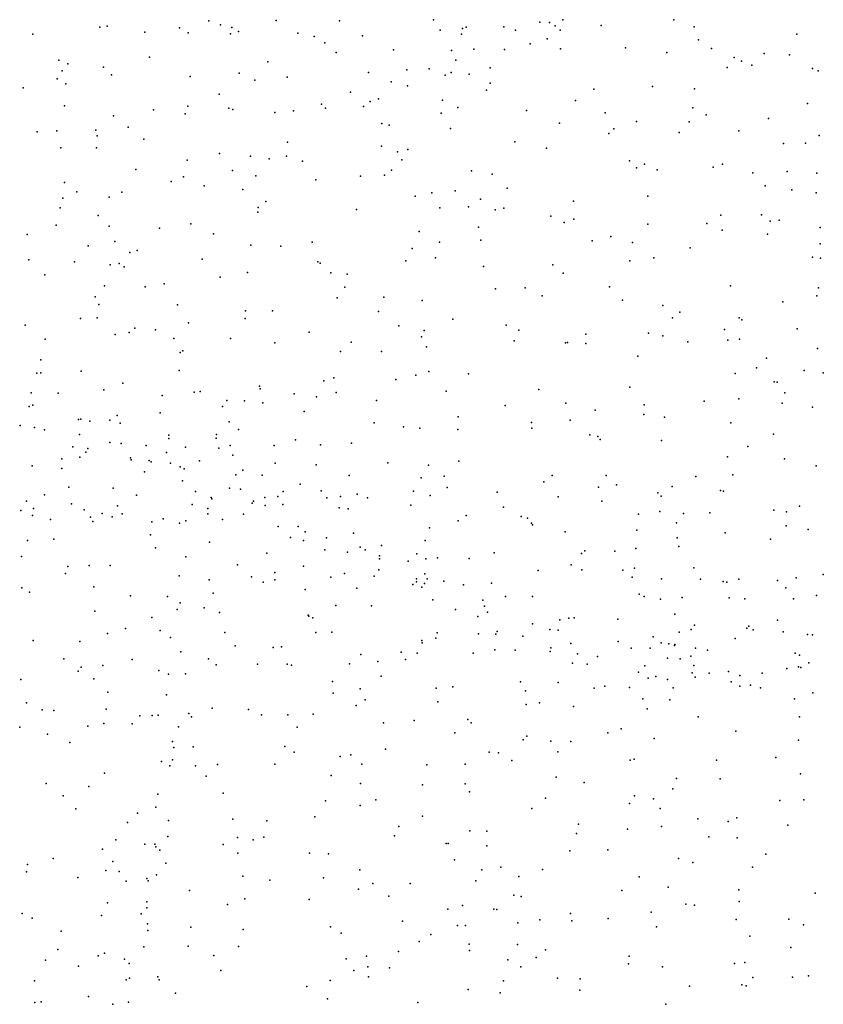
# Model space of a CAD drawing. Header units: metres. Extents: x -25 to 25, y -27.7 to 27.8.
# Tile 186 of 209: x 9.4 to 10.8, y -1.7 to 0. Entities that reach past the tile are written whole.
import ezdxf

# ---------------------------------------------------------------- set-up
doc = ezdxf.new("R2010")
doc.units = ezdxf.units.M

msp = doc.modelspace()

# ---------------------------------------------------------------- linework, layer by layer
for p in [(9.7357, 0.0058, 18.8943), (9.854, 0.0063, 15.7995), (9.9648, 0.0058, 18.7968), (10.1299, 0.0075, -0.068), (10.3164, 0.0032, 12.6679), (10.3332, 0.0027, 19.3085), (10.3567, 0.0077, 19.013), (10.5511, 0.0072, -19.9245), (9.5447, -0.0056, 18.9114), (9.5576, -0.0034, 24.0663), (9.6235, -0.014, 18.9564), (9.684, -0.0065, 15.9832), (9.6996, -0.0151, -12.4049), (9.7559, -0.0014, -2.4479), (9.7734, -0.0169, 20.2357), (9.7762, -0.006, -1.0543), (9.7877, -0.0129, 24.0946), (9.8916, -0.016, -19.6893), (10.1411, -0.0108, 18.8348), (10.1803, -0.0075, 15.4543), (10.1869, -0.0056, -19.9481), (10.2532, -0.005, 18.8994), (10.2737, -0.0107, 19.4821), (10.3432, -0.0031, 19.1093), (10.3518, -0.0104, 15.2998), (10.4235, -0.0022, 24.1237), (10.5866, -0.0048, 19.7375), (9.4273, -0.0179, 24.0306), (9.9202, -0.0218, 18.8892), (9.9392, -0.0328, -12.6127), (10.0052, -0.0207, 24.0896), (10.1789, -0.0177, 12.938), (10.3289, -0.0256, 24.112), (10.5946, -0.0277, 24.1533), (10.7669, -0.0178, 9.7747), (9.9592, -0.0497, -1.7865), (10.0594, -0.0452, 18.9097), (10.1611, -0.0464, 18.9588), (10.2002, -0.0443, 19.4213), (10.2542, -0.0444, 19.2584), (10.2992, -0.0346, 19.1754), (10.3523, -0.0437, 19.7112), (10.4663, -0.0414, 12.3581), (10.5387, -0.0496, -13.7848), (10.6172, -0.0428, 0.9279), (9.4727, -0.0634, 13.4542), (9.6316, -0.058, 24.0942), (9.839, -0.0662, 15.9822), (10.1691, -0.0633, 19.105), (10.6571, -0.0585, 20.2122), (10.67, -0.0652, -5.7785), (10.7098, -0.0519, 9.9671), (10.7542, -0.0541, 19.7894), (9.4782, -0.0819, 20.0671), (9.4883, -0.0697, 24.0577), (9.5508, -0.0757, -13.2952), (10.0157, -0.0851, 19.1005), (10.0831, -0.0801, 19.0155), (10.122, -0.0786, 19.3328), (10.1606, -0.0847, 15.6419), (10.2289, -0.0769, 24.1114), (10.645, -0.0761, 19.7805), (10.6878, -0.0723, 24.1737), (10.7944, -0.0782, -12.5082), (10.8042, -0.0821, 24.1746), (9.4698, -0.0963, 18.9696), (9.5649, -0.0892, 19.0139), (9.7031, -0.0919, 16.1138), (9.7886, -0.0864, 19.0899), (9.8163, -0.0983, -0.3202), (9.8732, -0.0931, 19.0893), (10.0553, -0.1011, 19.2421), (10.1503, -0.0898, 19.5673), (10.1924, -0.088, 19.653), (9.4103, -0.1116, 13.5887), (9.485, -0.1051, 14.1589), (9.9842, -0.1197, 19.3019), (10.0839, -0.1085, 19.4786), (10.2226, -0.1159, 13.0514), (10.2293, -0.1038, 0.74), (10.4108, -0.114, 19.7613), (10.514, -0.1096, 15.2178), (10.5877, -0.1137, -19.7555), (9.7538, -0.123, 24.1092), (10.0187, -0.1359, 19.4297), (10.0334, -0.1309, 15.9625), (10.1453, -0.1334, 15.8118), (10.3785, -0.1339, 0.7733), (9.4826, -0.1433, 16.2027), (9.6387, -0.1503, 20.1923), (9.699, -0.1443, 19.1263), (9.771, -0.1474, -2.2141), (9.7775, -0.1499, 19.1746), (9.8513, -0.1553, -0.6658), (9.8844, -0.1521, 19.2718), (9.933, -0.1406, -0.993), (9.9401, -0.1475, 24.1082), (10.0067, -0.1447, 13.2534), (10.1725, -0.1464, 24.1156), (10.2928, -0.1514, 19.7538), (10.5846, -0.1467, 12.3207), (10.7856, -0.1392, -13.863), (9.5687, -0.161, 19.0601), (9.694, -0.1577, 13.4392), (10.1432, -0.1565, -0.2948), (10.4305, -0.1556, 12.9052), (10.4858, -0.1708, 20.2951), (10.5782, -0.1715, 19.8084), (10.6076, -0.1591, 12.1237), (10.7174, -0.1655, 11.7468), (9.4345, -0.1888, -12.2272), (9.4689, -0.1872, 19.0217), (9.5373, -0.1864, 24.0688), (9.5945, -0.1808, -12.4897), (10.0388, -0.1744, -1.5878), (10.0519, -0.1771, 19.5641), (10.1593, -0.183, 19.6941), (10.3507, -0.1741, 24.1413), (10.4459, -0.1838, 24.1583), (10.6654, -0.1875, 15.129), (9.5396, -0.1959, 14.3448), (9.6216, -0.2017, 24.0881), (9.8738, -0.2073, -13.4797), (10.2724, -0.2068, -19.6735), (10.437, -0.1923, 19.7915), (10.5606, -0.1903, 24.1815), (10.8058, -0.1956, -19.5796), (9.4761, -0.2172, 14.7386), (9.5387, -0.217, 14.5079), (10.0383, -0.2142, -0.4955), (10.0667, -0.2244, 19.6517), (10.0849, -0.2199, 24.1031), (10.3281, -0.2178, 15.5472), (10.7438, -0.2096, 19.8536), (10.7819, -0.209, 10.1594), (9.6976, -0.2386, 16.1765), (9.7542, -0.2273, 19.2042), (9.8088, -0.2319, 0.6064), (9.8415, -0.2362, 20.3016), (9.8721, -0.2315, 24.0992), (9.9, -0.2405, 19.3908), (10.0743, -0.2383, 20.3491), (10.4735, -0.2402, -13.9079), (9.6079, -0.2554, 13.6303), (9.7769, -0.2568, -19.2723), (10.0563, -0.2561, -19.5034), (10.1965, -0.2573, 13.3391), (10.4855, -0.252, 15.3695), (10.4997, -0.2461, 13.0613), (10.5217, -0.2558, 19.8249), (10.62, -0.2511, 19.8391), (10.6365, -0.2456, 20.2395), (10.7499, -0.2585, -5.9253), (9.691, -0.2681, 24.0867), (9.8181, -0.2661, 19.3147), (9.9231, -0.2736, 19.4689), (10.0018, -0.2667, 13.4136), (10.0436, -0.2652, -12.8279), (10.2324, -0.2633, 0.6986), (10.6896, -0.2608, 12.8027), (10.8018, -0.2617, 24.2023), (9.4828, -0.2781, 19.0414), (9.6694, -0.2765, 19.1828), (9.7275, -0.2841, -12.7085), (9.7954, -0.2904, 13.534), (10.1678, -0.2928, -13.8), (10.2589, -0.2881, 24.1358), (10.7111, -0.284, 24.2179), (10.758, -0.291, 12.2702), (9.4794, -0.3053, 16.2594), (9.5044, -0.2944, -13.4419), (9.5611, -0.304, 24.0497), (9.5833, -0.2947, 19.1268), (10.0976, -0.3017, 19.7182), (10.1265, -0.2961, -1.0931), (10.2122, -0.307, 15.8116), (10.3753, -0.3107, 24.1564), (10.5056, -0.3018, 24.1902), (10.801, -0.2962, 12.5918), (9.4752, -0.3226, 24.0143), (9.8224, -0.3221, -1.922), (9.8359, -0.3116, 19.3845), (9.9946, -0.3256, 24.0961), (10.141, -0.3222, 24.1128), (10.1911, -0.3207, -0.7664), (10.238, -0.3261, 20.3433), (10.2533, -0.323, 19.7919), (9.5415, -0.3357, 14.0041), (9.8218, -0.3303, 24.0846), (10.3355, -0.3372, 19.8192), (10.3757, -0.3426, 13.3726), (10.6336, -0.3354, -19.5196), (10.7052, -0.335, 11.7745), (10.7358, -0.3441, 12.9612), (9.468, -0.353, -12.4355), (9.5607, -0.3545, -19.1496), (9.6493, -0.3584, -2.1379), (9.7043, -0.3505, 0.5013), (10.2089, -0.3566, 13.4681), (10.3591, -0.348, 15.6375), (10.5058, -0.3509, -12.8134), (10.6088, -0.3498, -14.032), (10.6359, -0.3615, 0.8175), (10.72, -0.346, 19.8836), (10.8077, -0.3572, 0.9194), (9.4171, -0.3694, -2.2835), (9.7437, -0.3682, 13.6618), (10.1044, -0.364, -1.4605), (10.2126, -0.3794, 24.1238), (10.4408, -0.373, 0.729), (10.7153, -0.3689, 24.2192), (9.5243, -0.3894, 23.9956), (9.5709, -0.3815, 0.4252), (9.6098, -0.3973, 24.0207), (9.8091, -0.3881, -13.6057), (9.8617, -0.3897, 19.4876), (9.9167, -0.3827, 0.5671), (10.0923, -0.3938, 15.9404), (10.1401, -0.3829, 0.6589), (10.4082, -0.3804, 19.8293), (10.4787, -0.3835, 15.4963), (10.5798, -0.3928, 24.197), (10.8076, -0.3859, -14.0933), (9.4199, -0.4137, 23.9306), (9.597, -0.4006, 14.3386), (9.7238, -0.4124, 24.0392), (10.1331, -0.4101, 19.7671), (10.5161, -0.4099, 19.8428), (10.7946, -0.4092, 15.2109), (10.8086, -0.4106, -6.0597), (9.5002, -0.417, 19.0863), (9.5628, -0.4225, -12.6139), (9.5784, -0.42, 19.1525), (9.5872, -0.4258, 14.6654), (9.9269, -0.4171, 20.3101), (9.9312, -0.4194, 19.6062), (10.0811, -0.4156, 13.5725), (10.2176, -0.4252, 19.7994), (10.339, -0.4227, 13.5395), (10.474, -0.4153, -0.5601), (9.4478, -0.4402, 15.0686), (9.7557, -0.4444, 19.3688), (9.8034, -0.4362, 16.1561), (9.9495, -0.4366, -19.1497), (9.9784, -0.439, 24.0684), (10.357, -0.4372, -19.3992), (9.5527, -0.4591, 16.2554), (9.6241, -0.461, 13.9321), (9.6575, -0.4561, 19.2586), (9.9744, -0.4614, 19.6926), (10.2386, -0.4644, 24.1217), (10.2903, -0.4628, 19.8357), (10.4384, -0.461, 24.1619), (10.6504, -0.4595, 24.192), (10.8051, -0.4628, -0.33), (9.5365, -0.4787, -13.6276), (9.9608, -0.4804, -1.7101), (10.0425, -0.479, -12.8893), (10.3203, -0.4771, 20.2788), (10.8017, -0.4768, 19.8722), (9.5426, -0.492, 20.1367), (9.6809, -0.4929, -18.9467), (10.1099, -0.4852, 20.3078), (10.4614, -0.4842, 19.8296), (10.5316, -0.4936, 0.7635), (10.7421, -0.4874, 24.1919), (9.5109, -0.5167, 23.8957), (9.5401, -0.5154, 19.138), (9.7996, -0.5164, -13.7944), (9.8002, -0.5034, 19.4467), (9.8472, -0.5034, 23.9999), (10.0333, -0.5043, -13.9642), (10.1636, -0.5181, 24.0864), (10.5489, -0.5155, 15.554), (10.5618, -0.5056, 19.8347), (10.6657, -0.5155, 11.5841), (9.4136, -0.5284, 23.8333), (9.6058, -0.5337, 19.2143), (9.6999, -0.5241, 23.9607), (10.0688, -0.5294, 24.0515), (10.2574, -0.5282, -1.1347), (10.6703, -0.5187, 19.8322), (10.7675, -0.5347, 11.8045), (9.5717, -0.5445, 14.9491), (9.5957, -0.5413, 23.9149), (9.6424, -0.5368, 0.3057), (9.6741, -0.552, 14.075), (9.7735, -0.5519, 13.84), (9.9119, -0.5407, 19.6756), (10.1084, -0.549, 19.8343), (10.1135, -0.5378, 13.6962), (10.2791, -0.5369, 0.6738), (10.3969, -0.5441, -14.158), (10.5066, -0.5421, 20.2075), (10.532, -0.5472, 24.1696), (10.6402, -0.5358, 8.0061), (9.4487, -0.5531, -16.5764), (9.8516, -0.5593, 19.6073), (9.9852, -0.5582, 0.5091), (10.1176, -0.5663, -19.0268), (10.2709, -0.556, 15.7613), (10.3611, -0.5595, 19.8472), (10.3647, -0.5586, -19.1895), (10.397, -0.5604, 24.1444), (10.5757, -0.5573, 13.6143), (10.6456, -0.5549, 8.2554), (10.6663, -0.5531, 24.1776), (10.8029, -0.569, 24.159), (9.6852, -0.5765, 14.2322), (9.6903, -0.5735, -12.7547), (9.9665, -0.5744, 23.9964), (10.0385, -0.5743, 15.9094), (10.4883, -0.5826, -0.6978), (10.7139, -0.5864, 15.497), (9.441, -0.5891, 22.6794), (10.696, -0.6035, -0.4629), (9.4339, -0.6123, 19.02), (9.4411, -0.612, -12.4552), (9.5115, -0.6093, 16.2252), (9.6838, -0.608, -18.7322), (9.9551, -0.6208, 19.7817), (10.0988, -0.6162, -17.286), (10.1218, -0.6098, -1.5299), (10.1912, -0.6137, 19.8499), (10.6588, -0.6133, 7.7385), (10.78, -0.6079, -14.3074), (10.8128, -0.6119, -13.0408), (9.5847, -0.6299, 19.1812), (9.8246, -0.6351, 23.8837), (9.9375, -0.6263, 13.8095), (10.0636, -0.6239, 19.86), (10.4739, -0.6373, 24.1368), (10.7272, -0.6276, 8.524), (10.7324, -0.6283, -19.2774), (9.4241, -0.6473, 22.8959), (9.4714, -0.6476, 23.7325), (9.5516, -0.642, 23.7841), (9.6539, -0.6516, 19.3244), (9.7101, -0.646, 23.8398), (9.7203, -0.6448, 19.415), (9.8257, -0.6399, -17.1251), (9.8851, -0.6486, 0.3763), (9.9244, -0.6541, -14.139), (9.9589, -0.6466, 23.9414), (10.1517, -0.6441, 20.2427), (10.3144, -0.6415, 13.7651), (10.7459, -0.647, 13.5799), (9.4208, -0.6712, -18.9416), (9.427, -0.6686, -16.2982), (9.7598, -0.6712, 14.8669), (9.7671, -0.6603, 19.5167), (9.7984, -0.6611, 14.4936), (9.8306, -0.6649, -17.4024), (10.0298, -0.6603, -18.7589), (10.2551, -0.6692, -17.4268), (10.3616, -0.6653, 24.1021), (10.4989, -0.6684, 19.8062), (10.6044, -0.662, 8.3833), (10.6654, -0.6578, 19.7903), (10.7411, -0.6653, 24.1357), (10.7942, -0.6723, 8.7001), (9.5747, -0.6867, 20.1206), (9.6501, -0.6819, -14.0888), (9.9027, -0.68, 23.8716), (10.173, -0.6891, 24.0186), (10.4135, -0.6773, -18.9564), (10.4988, -0.685, 13.7603), (10.5348, -0.6896, 7.9404), (9.4051, -0.7047, 22.528), (9.4299, -0.7079, 23.5278), (9.5074, -0.6937, 23.6524), (9.5113, -0.6931, 22.95), (9.5272, -0.6968, -17.0957), (9.5618, -0.6951, 22.8408), (9.58, -0.7001, 23.7136), (9.7714, -0.6978, 14.1832), (10.0257, -0.6995, 23.9255), (10.0768, -0.7067, 0.5195), (10.3017, -0.6992, 19.8624), (10.3692, -0.6949, 15.7218), (10.6511, -0.6998, 24.124), (9.4475, -0.7119, 23.1409), (9.5089, -0.7202, 23.0696), (9.6656, -0.7211, 19.3732), (9.7494, -0.7204, 0.2279), (9.788, -0.7114, -1.8323), (10.1058, -0.709, -17.066), (10.1725, -0.7117, 15.7825), (10.3019, -0.7088, 0.6711), (10.4041, -0.721, 20.1597), (10.4178, -0.7237, 19.8155), (10.7258, -0.7195, 0.8919), (9.4969, -0.7419, 23.3867), (9.562, -0.7341, 19.1459), (9.5821, -0.7358, 23.6095), (9.6255, -0.7396, 22.9106), (9.6657, -0.7272, 23.7269), (9.6947, -0.7427, -16.5794), (9.7484, -0.7269, 23.762), (9.7729, -0.7396, 19.6083), (9.8505, -0.7396, 13.9822), (9.8877, -0.7293, -16.8344), (9.9316, -0.7386, 4.5327), (9.9856, -0.7357, 19.8793), (10.4217, -0.7291, 24.0947), (10.5294, -0.7305, 8.2298), (10.6808, -0.7415, 15.6398), (9.5092, -0.76, 19.0532), (9.5199, -0.7513, 23.2861), (9.5232, -0.7445, 23.4817), (9.6615, -0.7515, 23.6428), (9.7535, -0.7441, -17.6068), (9.7777, -0.7562, -18.2616), (10.6454, -0.7592, 11.6553), (9.4259, -0.7749, 4.7129), (9.4779, -0.763, 22.5625), (9.5982, -0.7609, 15.3614), (9.5995, -0.7648, 4.7484), (9.6312, -0.7657, -17.3947), (9.6343, -0.7682, 22.7689), (9.6685, -0.7706, -18.0198), (9.6853, -0.7768, 16.1075), (9.7195, -0.7662, 19.5043), (9.8519, -0.7704, 23.7458), (9.9237, -0.7732, -14.3271), (10.0494, -0.7698, -12.9176), (10.1212, -0.774, 13.8893), (10.1742, -0.7671, 23.9699), (10.745, -0.7631, 24.0993), (10.8007, -0.7753, 19.7535), (9.4781, -0.7797, 4.5506), (9.6229, -0.7856, 23.2489), (9.6922, -0.7805, 23.0269), (9.7833, -0.7911, 20.1615), (9.7954, -0.7828, -12.8364), (9.8295, -0.7918, 19.7838), (9.9816, -0.7922, 23.8115), (10.1482, -0.7934, -14.3796), (10.338, -0.7923, -18.7488), (10.4323, -0.7924, 13.8615), (10.59, -0.7941, -0.6211), (10.6546, -0.7908, 19.7546), (9.6897, -0.8014, 23.1596), (9.8961, -0.8073, -17.9514), (10.1083, -0.7962, 23.9003), (10.3231, -0.8031, -17.6441), (10.4505, -0.8084, 0.7452), (10.5485, -0.8117, 11.2951), (9.4474, -0.8261, -18.2577), (9.49, -0.8128, -16.1315), (9.568, -0.8145, 22.633), (9.609, -0.8267, 19.2053), (9.7124, -0.8205, 15.2692), (9.7721, -0.8141, 22.8692), (9.7912, -0.8161, 15.1029), (9.8568, -0.8288, 19.8651), (9.8661, -0.8204, 23.6562), (9.9326, -0.8192, 14.3441), (9.9667, -0.8289, 14.7146), (9.9956, -0.8248, 20.1662), (10.0948, -0.8196, -18.4898), (10.1238, -0.827, -17.8198), (10.1535, -0.8131, 19.8968), (10.2413, -0.8215, 23.9674), (10.4189, -0.8128, 19.8151), (10.523, -0.8226, 19.7737), (10.5287, -0.8287, 7.8054), (10.6329, -0.8187, -14.5027), (10.6383, -0.8196, 24.061), (9.4159, -0.837, 15.9641), (9.4948, -0.8419, -17.6935), (9.5754, -0.8451, 19.1145), (9.7064, -0.8431, 22.7804), (9.7396, -0.8308, 23.4952), (9.7411, -0.8332, 19.5879), (9.8114, -0.8409, 23.562), (9.8141, -0.8371, 23.0238), (9.8341, -0.8308, 15.9927), (9.8347, -0.8446, 4.8557), (9.8655, -0.8429, 0.2508), (9.9425, -0.8314, -1.6329), (10.0141, -0.8316, 19.9065), (10.0898, -0.8441, -16.8212), (10.3486, -0.8294, 24.0086), (10.4247, -0.8373, -17.1897), (10.7717, -0.8461, 11.1686), (9.4062, -0.8538, -17.4601), (9.4264, -0.8622, -1.7929), (9.4283, -0.8502, 22.5107), (9.5169, -0.8522, 22.5688), (9.5489, -0.8586, 0.094), (9.5836, -0.8597, 4.4282), (9.7339, -0.8501, 4.3925), (9.734, -0.8592, 0.1594), (9.7967, -0.8602, 23.2322), (9.9645, -0.8491, 23.7282), (9.9799, -0.8507, -18.1498), (10.1869, -0.8624, -1.3124), (10.2525, -0.8475, -16.957), (10.4891, -0.8601, 20.0885), (10.5268, -0.8554, 11.5584), (10.5681, -0.8586, 24.0291), (10.6145, -0.8574, -18.9692), (10.7266, -0.8527, 24.0306), (10.749, -0.8558, 20.1282), (9.4582, -0.8693, 18.9241), (9.528, -0.8654, 19.0143), (9.5323, -0.873, 15.6792), (9.5661, -0.8649, 20.0541), (9.636, -0.8734, 22.6938), (9.6558, -0.8682, 19.4051), (9.6844, -0.876, 4.9033), (9.6956, -0.8718, 19.4933), (9.7596, -0.8693, -14.4363), (10.1727, -0.8715, 15.772), (10.2832, -0.8642, 13.8994), (10.2944, -0.8673, 19.8746), (10.3015, -0.876, 4.8368), (10.3035, -0.8787, 23.9557), (10.556, -0.875, 8.4424), (10.7482, -0.8806, -0.2675), (9.6333, -0.8961, 15.5248), (9.8574, -0.8815, 23.4766), (9.8922, -0.8819, 23.56), (9.9046, -0.8912, 23.1375), (9.9896, -0.8936, 14.8529), (10.1228, -0.8842, 23.8109), (10.3606, -0.8911, -17.8491), (10.4864, -0.8881, 24.0001), (10.6414, -0.8929, 23.9979), (10.787, -0.8871, 19.7369), (9.4176, -0.9062, 18.8555), (9.4637, -0.9037, -15.5968), (9.7368, -0.909, 19.6965), (9.8789, -0.901, 23.3045), (9.9015, -0.9064, 23.4008), (9.942, -0.9013, 23.0145), (10.0385, -0.9149, 14.4876), (10.1148, -0.9063, 0.4874), (10.5568, -0.9017, 15.7147), (10.721, -0.9036, 15.7237), (9.6419, -0.9189, 19.2836), (9.8375, -0.9287, 19.8807), (9.939, -0.9224, 19.9078), (9.979, -0.9264, 23.1966), (10.0011, -0.9178, 0.3527), (10.0099, -0.9226, 14.0753), (10.1003, -0.9298, 19.9191), (10.2358, -0.9278, -18.1423), (10.3892, -0.9291, 23.9306), (10.3949, -0.9241, 11.4493), (10.4479, -0.925, -0.7663), (10.4845, -0.9202, 19.7788), (10.5597, -0.9165, 13.861), (9.4072, -0.934, -14.7275), (9.5256, -0.9499, 15.8215), (9.5624, -0.9501, 19.0113), (9.6955, -0.9346, 19.5857), (9.7857, -0.9487, 19.8152), (10.0349, -0.9334, -1.4516), (10.0352, -0.9381, 4.5869), (10.0855, -0.9424, 4.9735), (10.1162, -0.9384, 23.7346), (10.1369, -0.9367, -14.5809), (10.1924, -0.9378, 19.8975), (10.371, -0.949, -13.003), (9.4845, -0.9642, 19.9566), (9.4886, -0.9518, 18.9145), (9.8515, -0.9622, -12.9698), (9.9016, -0.9515, 4.5114), (9.9739, -0.9644, -13.1544), (10.0338, -0.9577, 23.5173), (10.1146, -0.9649, 20.08), (10.313, -0.9587, 5.0204), (10.3898, -0.9577, 19.8263), (10.4617, -0.958, 8.2522), (10.4822, -0.9545, 23.9388), (10.5861, -0.9542, 23.9462), (10.8133, -0.9661, 23.8656), (9.6837, -0.9685, -16.1515), (9.7365, -0.975, 19.7509), (9.8107, -0.9698, 15.3304), (9.8308, -0.9796, 4.9671), (9.8515, -0.9752, -16.3107), (9.9495, -0.9708, 22.8378), (10.0254, -0.9688, 14.2308), (10.0933, -0.9833, 23.3906), (10.1001, -0.9733, -16.5364), (10.1001, -0.9787, 23.2568), (10.114, -0.9818, 22.9002), (10.1188, -0.9733, 23.0176), (10.1476, -0.9775, 23.1049), (10.1823, -0.9841, 23.7016), (10.2316, -0.9813, 23.7711), (10.4782, -0.9707, 5.0121), (10.5298, -0.9737, -18.6722), (10.5981, -0.9743, -17.8235), (10.6377, -0.9783, -0.4661), (10.6441, -0.9793, -17.2627), (10.6654, -0.9738, 19.7329), (10.7332, -0.9762, 23.9014), (10.7659, -0.9717, 19.7253), (9.4079, -0.9892, 5.0133), (9.4211, -0.997, -15.1214), (9.534, -0.9875, 22.5889), (9.7435, -0.9989, 16.0056), (9.9048, -0.9922, 15.1946), (9.9952, -0.9901, 14.9949), (10.1091, -0.9879, 23.5427), (10.4905, -1.0001, 4.7829), (10.7476, -0.989, 7.8281), (9.5986, -1.0032, 19.0683), (9.6631, -1.0046, 22.6616), (9.6857, -1.0155, 0.1057), (10.1284, -1.0104, -1.0738), (10.2163, -1.011, 23.0645), (10.2557, -1.0043, 19.8892), (10.3031, -1.0044, 0.6896), (10.499, -1.0047, -16.9233), (10.528, -1.0094, 23.8745), (10.5659, -1.0065, 19.7551), (10.648, -1.007, 23.8686), (10.6756, -1.0083, 4.9472), (10.7609, -1.0088, -17.6952), (10.8012, -1.0027, 22.7883), (9.5357, -1.0304, -14.9471), (9.6803, -1.0273, -15.5291), (9.7275, -1.0245, -14.7522), (9.7542, -1.0323, -13.3629), (9.9582, -1.0204, 19.9168), (10.0208, -1.0209, 22.8295), (10.1682, -1.0274, 23.3726), (10.219, -1.0214, 22.9717), (10.2246, -1.0317, 23.6322), (10.553, -1.0353, 11.1944), (9.636, -1.0411, 19.1862), (9.9098, -1.0371, -1.3134), (9.9113, -1.0389, 15.928), (9.9183, -1.0419, 20.0491), (10.2075, -1.0393, 23.2691), (10.3036, -1.0523, 23.1048), (10.351, -1.0456, -16.6064), (10.3672, -1.0427, -14.815), (10.3763, -1.0418, 19.8463), (10.4528, -1.0441, 19.8057), (10.7328, -1.0462, 8.5412), (9.558, -1.0696, 22.5879), (9.5894, -1.0605, 19.0028), (9.6502, -1.0641, 19.2814), (9.7636, -1.0677, 22.6933), (9.9236, -1.0674, 22.7711), (9.9514, -1.0673, 5.0151), (10.1363, -1.0684, 14.5349), (10.2084, -1.0702, 11.4064), (10.239, -1.0706, 23.4378), (10.2416, -1.0658, 23.5516), (10.3335, -1.0624, 23.7102), (10.3481, -1.0637, 22.9861), (10.5605, -1.067, -18.334), (10.5818, -1.0624, 23.7938), (10.5877, -1.055, 22.8737), (10.6793, -1.0598, 22.7421), (10.6828, -1.0565, 19.7399), (10.6904, -1.0628, -17.0477), (10.7431, -1.0666, 23.0227), (10.7857, -1.0709, 23.7109), (9.4276, -1.0818, 19.8595), (9.5095, -1.0835, 18.8745), (9.6684, -1.0762, -1.3409), (10.109, -1.0816, 4.6432), (10.1099, -1.086, 19.9271), (10.1336, -1.0774, 14.6903), (10.2866, -1.0743, 23.2264), (10.3707, -1.087, -13.2108), (10.4535, -1.0834, 23.7469), (10.5149, -1.0755, 22.9286), (10.5287, -1.0857, 13.8982), (10.5422, -1.0875, 19.7765), (10.6588, -1.0782, 23.0017), (10.7946, -1.0718, 23.0945), (9.6864, -1.1018, 4.5823), (9.7816, -1.0908, -15.1173), (9.8486, -1.0941, -15.8573), (9.8633, -1.0929, -13.5477), (10.073, -1.1021, 22.7996), (10.1011, -1.1039, 14.2244), (10.1992, -1.1039, -16.2804), (10.2371, -1.0983, -0.7667), (10.2729, -1.0984, 19.9542), (10.3344, -1.1009, 23.5806), (10.3356, -1.0947, 13.9384), (10.3822, -1.1051, 23.2587), (10.4763, -1.0953, 22.8493), (10.5096, -1.0954, 19.9341), (10.5521, -1.0905, 22.8009), (10.5528, -1.0888, 23.0218), (10.5892, -1.0953, 11.6294), (10.61, -1.0987, 23.0962), (10.7638, -1.1042, 23.6118), (9.4811, -1.114, 0.0524), (9.6011, -1.1153, 5.0085), (9.7353, -1.114, 15.6219), (9.9821, -1.1228, -15.2812), (10.0022, -1.1061, 0.3288), (10.0321, -1.1185, 19.9262), (10.0803, -1.1153, -15.0787), (10.3735, -1.1217, 23.4951), (10.4171, -1.11, 23.6258), (10.5399, -1.1126, 23.1543), (10.5624, -1.1137, 23.6841), (10.5809, -1.1091, -14.9714), (10.7715, -1.1073, 23.2252), (10.7878, -1.1211, 19.7476), (9.5068, -1.1354, 22.5453), (9.5118, -1.1287, -13.0898), (9.5497, -1.1253, -12.8758), (9.6478, -1.1345, 19.1879), (9.6946, -1.1402, 19.7245), (9.7483, -1.1245, 19.7964), (9.8209, -1.1233, 15.4893), (9.8732, -1.1231, 4.6416), (9.8807, -1.1252, 19.9037), (10.3989, -1.1231, 23.3857), (10.4892, -1.1371, 23.573), (10.5006, -1.1263, 23.2282), (10.5836, -1.1382, -13.1528), (10.586, -1.1256, 23.2262), (10.6134, -1.1389, 23.5612), (10.6471, -1.1362, 23.2875), (10.7063, -1.1391, -18.4941), (10.7494, -1.1308, 23.3472), (10.7697, -1.1279, 23.5208), (10.7739, -1.1291, 11.6624), (9.4057, -1.1503, 22.4748), (9.5342, -1.149, 11.239), (9.6649, -1.1409, 19.5554), (9.9523, -1.1534, 22.7348), (10.0378, -1.144, -13.6622), (10.2822, -1.154, -13.5638), (10.3485, -1.1556, 15.7698), (10.5064, -1.1475, 5.1443), (10.5197, -1.145, 23.3308), (10.54, -1.1501, 23.5068), (10.5888, -1.1461, 8.3189), (10.652, -1.1542, -0.3275), (10.6669, -1.143, 23.4526), (9.5584, -1.1726, -13.6058), (9.9536, -1.1743, 19.9135), (10.0011, -1.1665, -15.6988), (10.1341, -1.1655, 14.8905), (10.1636, -1.1629, 19.9212), (10.2912, -1.1699, -15.1523), (10.4114, -1.1655, 4.7566), (10.4301, -1.1616, 11.249), (10.4735, -1.164, 22.7426), (10.5498, -1.165, 22.6865), (10.6669, -1.1617, 8.0704), (10.6854, -1.1602, 22.6109), (10.7033, -1.1646, 0.909), (10.7951, -1.1736, 22.514), (9.4157, -1.1911, 4.6591), (9.6616, -1.177, 19.921), (10.0096, -1.1856, -0.9214), (10.1372, -1.1895, 22.7516), (10.3154, -1.191, 22.7561), (10.4971, -1.1842, 0.7959), (10.5439, -1.1861, 4.8447), (10.7627, -1.184, 15.8308), (9.4432, -1.2033, 18.748), (9.4641, -1.2044, 10.9992), (9.5558, -1.2022, 22.5632), (9.7414, -1.2005, 22.6447), (9.8053, -1.2027, 19.8795), (9.9943, -1.1955, 11.3798), (10.2925, -1.1941, 19.9044), (10.375, -1.1978, 19.8761), (10.5045, -1.2017, 19.8117), (9.6145, -1.2139, 11.1098), (9.6362, -1.2134, 22.6069), (9.6469, -1.2129, 19.6156), (9.7009, -1.2096, 15.7687), (9.7055, -1.2156, 11.285), (9.8282, -1.212, 0.1565), (9.874, -1.212, 22.6844), (9.9187, -1.2112, 5.0646), (10.0421, -1.2262, 4.7223), (10.0956, -1.2218, -15.9164), (10.1901, -1.2204, 14.577), (10.1956, -1.2262, 15.8238), (10.5938, -1.2157, 19.7961), (10.7714, -1.2154, 19.7677), (9.404, -1.2336, 5.0561), (9.5235, -1.2319, 19.8278), (9.5517, -1.2275, 18.8931), (9.6012, -1.2278, 18.9746), (9.6823, -1.2329, 19.7299), (9.8907, -1.234, 19.9089), (10.1672, -1.244, -13.8192), (10.4352, -1.2439, 13.925), (10.4587, -1.2369, 22.6736), (10.6601, -1.2407, 19.8724), (9.4528, -1.246, 22.484), (9.492, -1.2607, 18.7971), (9.672, -1.2591, 19.3202), (10.2872, -1.2559, -0.5666), (10.2933, -1.2494, 11.2937), (10.3355, -1.2582, -16.3466), (10.3703, -1.259, 19.8139), (10.5167, -1.2536, -13.5206), (10.7698, -1.2566, 22.5065), (9.6742, -1.2695, 19.2298), (9.7084, -1.268, 5.0337), (9.869, -1.2675, 4.7345), (9.8851, -1.2775, 15.5014), (10.0456, -1.2726, 22.6983), (10.2276, -1.2774, 19.9333), (10.3475, -1.2773, 19.913), (9.6526, -1.294, 19.5286), (9.6721, -1.2909, 22.5925), (9.9662, -1.285, -13.9026), (9.9846, -1.2825, 15.305), (10.2439, -1.2787, 11.5238), (10.2669, -1.2921, -15.503), (10.4745, -1.2915, 5.2349), (10.4817, -1.2902, 19.8731), (10.6258, -1.2914, 19.8313), (10.7299, -1.2869, 19.8058), (9.6675, -1.3017, 19.3998), (9.7122, -1.3014, -13.9009), (9.7508, -1.2995, 16.0724), (9.8513, -1.2989, 22.6438), (10.004, -1.2986, 15.9598), (10.1179, -1.2998, 19.9412), (10.1855, -1.2988, 14.3789), (9.5525, -1.3144, 22.5177), (9.7312, -1.3199, -1.0452), (9.9504, -1.3188, 22.6554), (10.345, -1.3215, 22.674), (10.5558, -1.3238, 11.6267), (10.6326, -1.3242, 13.8736), (10.7732, -1.3159, -0.1518), (9.4505, -1.3324, 11.5715), (9.5251, -1.3381, 18.8504), (10.0014, -1.3326, 5.1393), (10.1103, -1.3348, 15.111), (10.1853, -1.333, 22.6823), (10.1931, -1.3475, 0.6109), (10.3942, -1.3311, 11.6), (10.5492, -1.3417, 4.8531), (9.4801, -1.3542, 4.7167), (9.646, -1.3513, 19.1349), (9.7611, -1.3495, 19.8362), (9.9403, -1.3633, 0.1917), (10.0286, -1.361, 11.3825), (10.3262, -1.3581, 13.9472), (10.4821, -1.3544, -0.3704), (10.5156, -1.3595, -13.7803), (10.737, -1.3625, 22.5182), (10.779, -1.3613, 19.853), (9.5024, -1.3769, 22.4607), (9.6427, -1.3741, 19.6046), (10.0013, -1.3715, 19.9281), (10.3021, -1.3767, 19.9489), (10.4737, -1.3677, 19.907), (10.5271, -1.3765, -16.6152), (9.6108, -1.3846, 18.9917), (9.6648, -1.3975, 19.3658), (9.7779, -1.395, 22.5882), (9.8375, -1.3983, -14.0425), (9.9214, -1.3912, 19.9099), (10.1102, -1.3898, 19.9461), (10.5933, -1.3946, 19.8913), (10.6618, -1.3931, 4.9816), (9.5932, -1.401, -0.0412), (10.069, -1.408, 22.6467), (10.1936, -1.4154, 14.1123), (10.2233, -1.4164, 11.3708), (10.3842, -1.404, -13.951), (10.4697, -1.4127, 11.2994), (10.5297, -1.4078, 0.8099), (10.6463, -1.3996, 22.5618), (10.751, -1.4058, -13.5914), (9.5724, -1.4315, 19.6401), (9.664, -1.4256, 19.2179), (9.7861, -1.4273, 11.3341), (9.8137, -1.4314, 19.8818), (9.8321, -1.427, 15.6156), (10.0615, -1.4245, 0.3188), (10.3807, -1.4201, 5.2923), (10.6125, -1.4265, 5.1776), (10.6624, -1.4279, 11.2469), (9.5493, -1.4477, 11.087), (9.6234, -1.439, 15.8876), (9.6407, -1.4391, 19.1345), (9.6425, -1.4438, 19.6939), (9.6495, -1.4499, 19.4324), (9.7606, -1.4399, 5.0431), (10.1522, -1.4378, 19.6524), (10.1554, -1.4382, 15.9683), (10.2231, -1.4423, 19.9627), (10.3686, -1.4509, 22.661), (10.4356, -1.4493, 15.9249), (9.4629, -1.464, 18.7909), (9.7866, -1.4548, 19.6834), (9.9125, -1.4547, 16.1042), (9.9454, -1.456, 15.4739), (10.1668, -1.4665, 0.488), (10.5596, -1.4645, 19.6484), (10.7123, -1.4565, 19.8986), (9.4174, -1.4746, 11.7132), (9.5548, -1.4853, 22.4476), (9.5675, -1.4693, 11.5932), (9.6605, -1.4722, 16.133), (10.0007, -1.4841, 19.9326), (10.2144, -1.4844, 22.6741), (10.248, -1.4792, -15.6817), (10.3206, -1.4833, 19.599), (10.5843, -1.4714, 19.9259), (10.6894, -1.4792, 22.5752), (9.4161, -1.4874, 11.0201), (9.506, -1.4977, -14.1394), (9.5784, -1.487, 5.0224), (9.6267, -1.4992, -0.9842), (9.6441, -1.4931, 19.3546), (9.7955, -1.4952, -0.0254), (9.8429, -1.5021, 22.5971), (9.9369, -1.4982, 22.617), (10.2791, -1.4956, -16.4094), (10.4904, -1.4966, 19.9526), (9.5909, -1.5038, 4.8612), (9.629, -1.5033, 19.5887), (9.9984, -1.5178, -14.1592), (10.0232, -1.5081, 5.1719), (10.0887, -1.5083, 4.8824), (10.204, -1.5033, 14.3468), (10.4601, -1.5201, 4.8402), (10.5413, -1.5145, 13.8965), (10.665, -1.519, 0.8897), (9.7018, -1.5205, 15.7767), (9.7986, -1.5348, 16.2099), (9.9114, -1.536, 19.5805), (10.0515, -1.5306, 22.6593), (10.2708, -1.5286, 19.9888), (10.2835, -1.5312, 22.7149), (10.7993, -1.5248, -6.6891), (9.5579, -1.5423, 18.9598), (9.6268, -1.5508, 19.6831), (9.6271, -1.5401, 19.5172), (9.7687, -1.545, 22.5652), (10.1551, -1.5531, -16.0732), (10.1805, -1.5468, 19.5365), (10.2355, -1.5531, 14.8344), (10.2409, -1.554, 14.5262), (10.572, -1.5441, 11.5309), (10.5873, -1.5461, 22.6607), (10.6658, -1.5398, 16.0401), (9.4084, -1.5605, 22.3338), (9.426, -1.5691, 19.3318), (9.5476, -1.5642, 15.9393), (9.6173, -1.5613, 11.4123), (10.3164, -1.5716, -0.3615), (10.3702, -1.5606, 16.0321), (10.436, -1.5694, 19.5351), (10.5112, -1.5585, 22.7085), (10.6604, -1.5714, 5.0663), (10.7531, -1.5705, 22.5862), (9.6283, -1.5789, 19.4365), (9.7043, -1.5849, 22.5013), (9.7961, -1.589, -0.8709), (9.9492, -1.5842, 22.6254), (10.0754, -1.5744, 19.9562), (10.1715, -1.5818, -15.8627), (10.1857, -1.5818, 19.9854), (10.2774, -1.5772, 4.8699), (10.3725, -1.5738, 19.9985), (10.5207, -1.5842, 19.9848), (10.7785, -1.5809, 19.645), (9.4769, -1.5916, -16.8595), (9.6289, -1.5908, -0.1631), (9.9675, -1.5952, 16.2161), (10.1249, -1.5976, 16.139), (10.6843, -1.6006, 11.3511), (9.6217, -1.6194, 19.3184), (9.6995, -1.6181, 19.8067), (9.7876, -1.6184, 19.8795), (10.1045, -1.6101, 0.1569), (10.1924, -1.6146, 15.0303), (10.2772, -1.6153, 20.0117), (10.7563, -1.6205, -0.1728), (9.4707, -1.6242, 18.8817), (9.5415, -1.635, 18.9838), (9.5527, -1.6306, 16.1604), (9.5875, -1.6411, 19.122), (9.7443, -1.6343, 19.4334), (9.9768, -1.6402, -0.0277), (10.0123, -1.6357, 5.0622), (10.0686, -1.6272, 22.7005), (10.193, -1.6255, 14.1965), (10.3097, -1.6378, -15.521), (10.3263, -1.6243, 0.6701), (10.4727, -1.6357, 0.7901), (9.4491, -1.6429, 11.2114), (9.5072, -1.6529, 22.3603), (9.5958, -1.6484, -14.2955), (10.0143, -1.6545, 19.9423), (10.0527, -1.6559, 15.336), (10.2602, -1.642, 0.4859), (10.283, -1.6541, 22.7885), (10.4714, -1.6493, 20.0127), (10.5313, -1.6546, 4.8661), (10.6573, -1.6487, 16.1584), (10.6758, -1.6469, -14.1255), (9.5967, -1.6741, 19.4993), (9.6461, -1.6718, 15.7903), (9.7568, -1.6607, 22.5228), (9.9901, -1.6608, 22.6756), (10.0158, -1.6719, -0.5932), (10.347, -1.6741, 20.0243), (10.3869, -1.6753, 16.149), (10.6898, -1.6732, 19.5327), (10.7594, -1.6727, 11.5308), (10.7875, -1.6704, 0.9956), (9.43, -1.6789, 22.3111), (9.5909, -1.6773, 19.5901), (9.6484, -1.677, 19.771), (9.9076, -1.6886, 15.5237), (9.9486, -1.6781, 19.4376), (10.2524, -1.6788, 14.0093), (10.5786, -1.6883, -6.5545), (10.6707, -1.6859, 22.7157), (10.678, -1.6877, 19.9962), (9.5248, -1.7066, 19.0487), (9.6773, -1.7003, 22.4711), (10.1903, -1.6943, 19.9941), (10.2468, -1.7001, 14.4777), (10.3865, -1.6952, 22.8161), (9.4307, -1.7172, 18.9198), (9.4417, -1.7159, 19.2634), (9.5674, -1.72, 19.2309), (9.595, -1.7165, 4.9527), (9.9439, -1.7106, 16.3385), (10.1022, -1.7171, 19.9658), (10.5371, -1.7201, 19.4921)]:
    msp.add_point(p)

doc.saveas('drawing.dxf')
